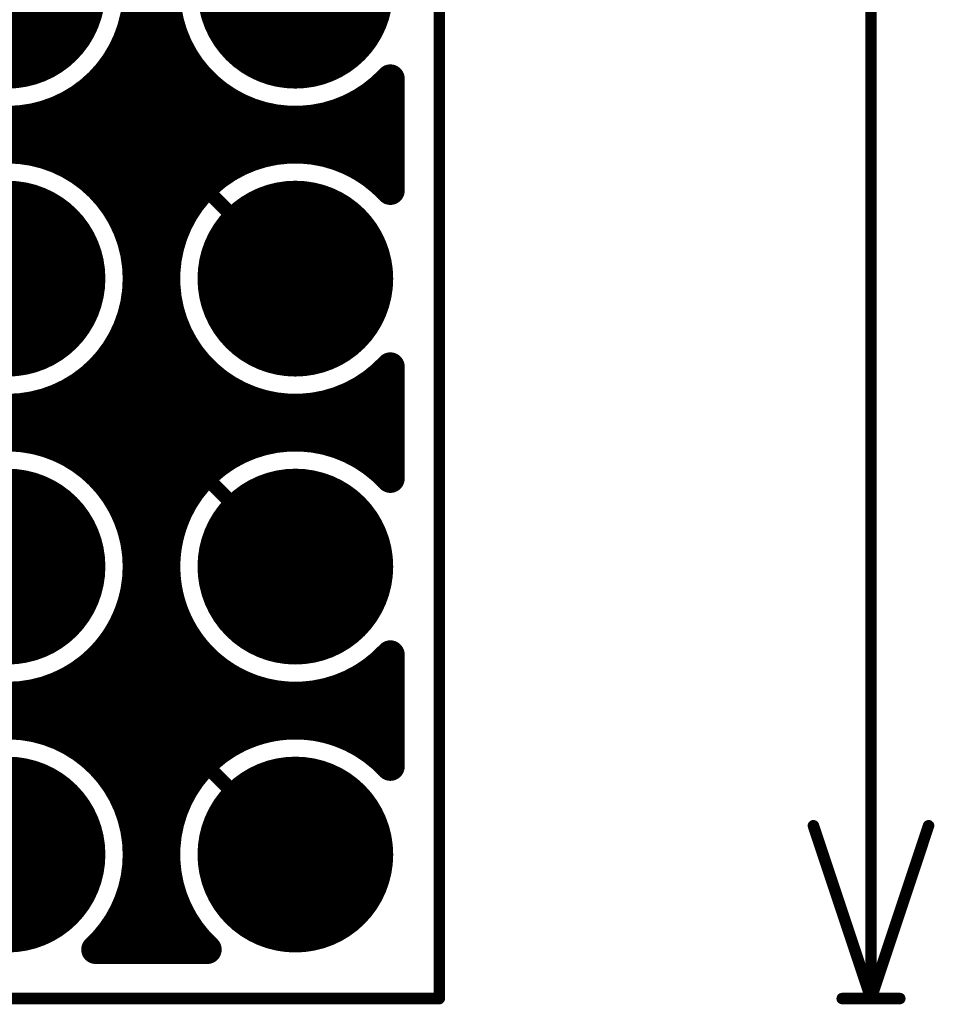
# Model space of a CAD drawing. Extents: x 11.97 to 13.92, y 4.15 to 5.65.
# Tile 40 of 52: x 13.55 to 13.87, y 4.15 to 4.49. Entities that reach past the tile are written whole.
import ezdxf

# ---------------------------------------------------------------- set-up
doc = ezdxf.new("R2010")
doc.units = 0
doc.layers.get('0').update_dxf_attribs({"linetype": 'CONTINUOUS'})
for name, color, linetype in [('BOTTOMLAYER', 5, 'CONTINUOUS'), ('BOTTOMSOLDER', 6, 'CONTINUOUS'), ('KEEPOUTLAYER', 6, 'CONTINUOUS'), ('MECHANICAL1', 6, 'CONTINUOUS'), ('MULTILAYER', 9, 'CONTINUOUS'), ('TOPLAYER', 1, 'CONTINUOUS'), ('TOPSOLDER', 216, 'CONTINUOUS')]:
    doc.layers.add(name, color=color, linetype=linetype)

# ---------------------------------------------------------------- blocks, each defined once
blk = doc.blocks.new('MM_MOTOR_51')
at = {"layer": 'BOTTOMSOLDER', "const_width": 0.034}
for points in [[(-0.017, 0, 1), (0.017, 0, 1)], [(0.083, 0, 1), (0.117, 0, 1)], [(0.183, 0, 1), (0.217, 0, 1)], [(0.283, 0, 1), (0.317, 0, 1)], [(-0.017, -0.1, 1), (0.017, -0.1, 1)], [(0.083, -0.1, 1), (0.117, -0.1, 1)], [(0.183, -0.1, 1), (0.217, -0.1, 1)], [(0.283, -0.1, 1), (0.317, -0.1, 1)]]:
    blk.add_lwpolyline(points, format="xyb", close=True, dxfattribs=at)
at = {"layer": 'MULTILAYER', "const_width": 0.03}
for points in [[(-0.015, 0, 1), (0.015, 0, 1)], [(0.085, 0, 1), (0.115, 0, 1)], [(0.185, 0, 1), (0.215, 0, 1)], [(0.285, 0, 1), (0.315, 0, 1)], [(-0.015, -0.1, 1), (0.015, -0.1, 1)], [(0.085, -0.1, 1), (0.115, -0.1, 1)], [(0.185, -0.1, 1), (0.215, -0.1, 1)], [(0.285, -0.1, 1), (0.315, -0.1, 1)]]:
    blk.add_lwpolyline(points, format="xyb", close=True, dxfattribs=at)
at = {"layer": 'TOPSOLDER', "const_width": 0.034}
for points in [[(-0.017, 0, 1), (0.017, 0, 1)], [(0.083, 0, 1), (0.117, 0, 1)], [(0.183, 0, 1), (0.217, 0, 1)], [(0.283, 0, 1), (0.317, 0, 1)], [(-0.017, -0.1, 1), (0.017, -0.1, 1)], [(0.083, -0.1, 1), (0.117, -0.1, 1)], [(0.183, -0.1, 1), (0.217, -0.1, 1)], [(0.283, -0.1, 1), (0.317, -0.1, 1)]]:
    blk.add_lwpolyline(points, format="xyb", close=True, dxfattribs=at)

msp = doc.modelspace()

# ---------------------------------------------------------------- linework, layer by layer
at = {"layer": 'BOTTOMLAYER'}
for points, const_width in [([(13.5, 4.45), (13.6, 4.45)], 0.005), ([(13.6, 4.45), (13.65, 4.4)], 0.005), ([(13.13, 4.35), (13.6, 4.35)], 0.005), ([(13.6, 4.35), (13.65, 4.3)], 0.005), ([(13.581125, 4.3325), (13.592751, 4.3325)], 0.01), ([(13.584, 4.329479), (13.584, 4.3325)], 0.01), ([(13.592, 4.316155), (13.592, 4.3325)], 0.01), ([(13.592751, 4.3325), (13.60831, 4.316941)], 0.01), ([(13.585228, 4.328), (13.597251, 4.328)], 0.01), ([(13.6, 4.167), (13.6, 4.325251)], 0.01), ([(13.590311, 4.32), (13.605251, 4.32)], 0.01), ([(13.593371, 4.312), (13.60663, 4.312)], 0.01), ([(13.594822, 4.304), (13.605178, 4.304)], 0.01), ([(13.594822, 4.296), (13.605178, 4.296)], 0.01), ([(13.593371, 4.288), (13.60663, 4.288)], 0.01), ([(13.592, 4.216156), (13.592, 4.283844)], 0.01), ([(13.608, 4.216156), (13.608, 4.283844)], 0.01), ([(13.590311, 4.28), (13.609689, 4.28)], 0.01), ([(13.584, 4.229479), (13.584, 4.270521)], 0.01), ([(13.585228, 4.272), (13.614772, 4.272)], 0.01), ([(13.616, 4.229479), (13.616, 4.270521)], 0.01), ([(13.683, 4.230594), (13.683, 4.269406)], 0.01), ([(13.68, 4.233541), (13.68, 4.266459)], 0.01), ([(13.576, 4.236729), (13.576, 4.263271)], 0.01), ([(13.577, 4.264), (13.623, 4.264)], 0.01), ([(13.624, 4.236729), (13.624, 4.263271)], 0.01), ([(13.677, 4.264), (13.683, 4.264)], 0.01), ([(13.672, 4.239256), (13.672, 4.260744)], 0.01), ([(13.559434, 4.256), (13.640566, 4.256)], 0.01), ([(13.56, 4.243875), (13.56, 4.256125)], 0.01), ([(13.568, 4.241243), (13.568, 4.258757)], 0.01), ([(13.632, 4.241243), (13.632, 4.258757)], 0.01), ([(13.64, 4.243875), (13.64, 4.256125)], 0.01), ([(13.656, 4.244598), (13.656, 4.255402)], 0.01), ([(13.659434, 4.256), (13.683, 4.256)], 0.01), ([(13.664, 4.242767), (13.664, 4.257233)], 0.01), ([(13.552, 4.244955), (13.552, 4.255045)], 0.01), ([(13.648, 4.244955), (13.648, 4.255045)], 0.01), ([(12.982698, 4.248), (13.683, 4.248)], 0.01), ([(13.570616, 4.24), (13.629385, 4.24)], 0.01), ([(13.670616, 4.24), (13.683, 4.24)], 0.01), ([(13.581639, 4.232), (13.618361, 4.232)], 0.01), ([(13.588066, 4.224), (13.611934, 4.224)], 0.01), ([(13.592059, 4.216), (13.60794, 4.216)], 0.01), ([(13.594283, 4.208), (13.605717, 4.208)], 0.01), ([(13.595, 4.2), (13.605, 4.2)], 0.01), ([(13.594283, 4.192), (13.605717, 4.192)], 0.01), ([(13.592, 4.167), (13.592, 4.183845)], 0.01), ([(13.592059, 4.184), (13.60794, 4.184)], 0.01), ([(13.608, 4.167), (13.608, 4.183845)], 0.01), ([(13.588066, 4.176), (13.611934, 4.176)], 0.01), ([(13.584, 4.167), (13.584, 4.170521)], 0.01), ([(13.616, 4.167), (13.616, 4.170521)], 0.01), ([(13.580594, 4.167), (13.619406, 4.167)], 0.01), ([(13.581639, 4.168), (13.618361, 4.168)], 0.01)]:
    msp.add_lwpolyline(points, dxfattribs=dict(at, const_width=const_width))
for points, const_width in [([(13.59875, 4.45, 1), (13.60125, 4.45, 1)], 0.0025), ([(13.59875, 4.45, 1), (13.60125, 4.45, 1)], 0.0025), ([(13.64875, 4.4, 1), (13.65125, 4.4, 1)], 0.0025), ([(13.59875, 4.35, 1), (13.60125, 4.35, 1)], 0.0025), ([(13.59875, 4.35, 1), (13.60125, 4.35, 1)], 0.0025), ([(13.578625, 4.3325, 1), (13.583625, 4.3325, 1)], 0.005), ([(13.578625, 4.3325, 1), (13.583625, 4.3325, 1)], 0.005), ([(13.5815, 4.3325, 1), (13.5865, 4.3325, 1)], 0.005), ([(13.5895, 4.3325, 1), (13.5945, 4.3325, 1)], 0.005), ([(13.590251, 4.3325, 1), (13.595251, 4.3325, 1)], 0.005), ([(13.590251, 4.3325, 1), (13.595251, 4.3325, 1)], 0.005), ([(13.5815, 4.329479, 1), (13.5865, 4.329479, 1)], 0.005), ([(13.582728, 4.328, 1), (13.587728, 4.328, 1)], 0.005), ([(13.594751, 4.328, 1), (13.599751, 4.328, 1)], 0.005), ([(13.5975, 4.325251, 1), (13.6025, 4.325251, 1)], 0.005), ([(13.587811, 4.32, 1), (13.592811, 4.32, 1)], 0.005), ([(13.602751, 4.32, 1), (13.607751, 4.32, 1)], 0.005), ([(13.605811, 4.316941, 1), (13.61081, 4.316941, 1)], 0.005), ([(13.605811, 4.316941, 1), (13.61081, 4.316941, 1)], 0.005), ([(13.5895, 4.316155, 1), (13.5945, 4.316155, 1)], 0.005), ([(13.59087, 4.312, 1), (13.595871, 4.312, 1)], 0.005), ([(13.60413, 4.312, 1), (13.609129, 4.312, 1)], 0.005), ([(13.592322, 4.304, 1), (13.597322, 4.304, 1)], 0.005), ([(13.602678, 4.304, 1), (13.607678, 4.304, 1)], 0.005), ([(13.5925, 4.3, 1), (13.5975, 4.3, 1)], 0.005), ([(13.5925, 4.3, 1), (13.5975, 4.3, 1)], 0.005), ([(13.64875, 4.3, 1), (13.65125, 4.3, 1)], 0.0025), ([(13.592322, 4.296, 1), (13.597322, 4.296, 1)], 0.005), ([(13.602678, 4.296, 1), (13.607678, 4.296, 1)], 0.005), ([(13.59087, 4.288, 1), (13.595871, 4.288, 1)], 0.005), ([(13.60413, 4.288, 1), (13.609129, 4.288, 1)], 0.005), ([(13.5895, 4.283844, 1), (13.5945, 4.283844, 1)], 0.005), ([(13.6055, 4.283844, 1), (13.6105, 4.283844, 1)], 0.005), ([(13.587811, 4.28, 1), (13.592811, 4.28, 1)], 0.005), ([(13.607189, 4.28, 1), (13.612189, 4.28, 1)], 0.005), ([(13.5815, 4.270521, 1), (13.5865, 4.270521, 1)], 0.005), ([(13.582728, 4.272, 1), (13.587728, 4.272, 1)], 0.005), ([(13.612272, 4.272, 1), (13.617272, 4.272, 1)], 0.005), ([(13.6135, 4.270521, 1), (13.6185, 4.270521, 1)], 0.005), ([(13.6805, 4.269406, 1), (13.6855, 4.269406, 1)], 0.005), ([(13.6805, 4.269406, 1), (13.6855, 4.269406, 1)], 0.005), ([(13.6775, 4.266459, 1), (13.6825, 4.266459, 1)], 0.005), ([(13.5735, 4.263271, 1), (13.5785, 4.263271, 1)], 0.005), ([(13.5745, 4.264, 1), (13.5795, 4.264, 1)], 0.005), ([(13.6205, 4.264, 1), (13.6255, 4.264, 1)], 0.005), ([(13.6215, 4.263271, 1), (13.6265, 4.263271, 1)], 0.005), ([(13.6745, 4.264, 1), (13.6795, 4.264, 1)], 0.005), ([(13.6805, 4.264, 1), (13.6855, 4.264, 1)], 0.005), ([(13.6695, 4.260744, 1), (13.6745, 4.260744, 1)], 0.005), ([(13.556934, 4.256, 1), (13.561934, 4.256, 1)], 0.005), ([(13.5575, 4.256125, 1), (13.5625, 4.256125, 1)], 0.005), ([(13.5655, 4.258757, 1), (13.5705, 4.258757, 1)], 0.005), ([(13.6295, 4.258757, 1), (13.6345, 4.258757, 1)], 0.005), ([(13.6375, 4.256125, 1), (13.6425, 4.256125, 1)], 0.005), ([(13.638066, 4.256, 1), (13.643066, 4.256, 1)], 0.005), ([(13.6535, 4.255402, 1), (13.6585, 4.255402, 1)], 0.005), ([(13.656934, 4.256, 1), (13.661934, 4.256, 1)], 0.005), ([(13.6615, 4.257233, 1), (13.6665, 4.257233, 1)], 0.005), ([(13.6805, 4.256, 1), (13.6855, 4.256, 1)], 0.005), ([(13.5495, 4.255045, 1), (13.5545, 4.255045, 1)], 0.005), ([(13.6455, 4.255045, 1), (13.6505, 4.255045, 1)], 0.005), ([(13.6805, 4.248, 1), (13.6855, 4.248, 1)], 0.005), ([(13.5495, 4.244955, 1), (13.5545, 4.244955, 1)], 0.005), ([(13.5575, 4.243875, 1), (13.5625, 4.243875, 1)], 0.005), ([(13.6375, 4.243875, 1), (13.6425, 4.243875, 1)], 0.005), ([(13.6455, 4.244955, 1), (13.6505, 4.244955, 1)], 0.005), ([(13.6535, 4.244598, 1), (13.6585, 4.244598, 1)], 0.005), ([(13.6615, 4.242767, 1), (13.6665, 4.242767, 1)], 0.005), ([(13.5655, 4.241243, 1), (13.5705, 4.241243, 1)], 0.005), ([(13.568115, 4.24, 1), (13.573116, 4.24, 1)], 0.005), ([(13.626884, 4.24, 1), (13.631884, 4.24, 1)], 0.005), ([(13.6295, 4.241243, 1), (13.6345, 4.241243, 1)], 0.005), ([(13.668116, 4.24, 1), (13.673115, 4.24, 1)], 0.005), ([(13.6695, 4.239256, 1), (13.6745, 4.239256, 1)], 0.005), ([(13.6805, 4.24, 1), (13.6855, 4.24, 1)], 0.005), ([(13.5735, 4.236729, 1), (13.5785, 4.236729, 1)], 0.005), ([(13.6215, 4.236729, 1), (13.6265, 4.236729, 1)], 0.005), ([(13.579139, 4.232, 1), (13.584139, 4.232, 1)], 0.005), ([(13.615861, 4.232, 1), (13.620861, 4.232, 1)], 0.005), ([(13.6775, 4.233541, 1), (13.6825, 4.233541, 1)], 0.005), ([(13.5815, 4.229479, 1), (13.5865, 4.229479, 1)], 0.005), ([(13.6135, 4.229479, 1), (13.6185, 4.229479, 1)], 0.005), ([(13.6805, 4.230594, 1), (13.6855, 4.230594, 1)], 0.005), ([(13.6805, 4.230594, 1), (13.6855, 4.230594, 1)], 0.005), ([(13.585566, 4.224, 1), (13.590566, 4.224, 1)], 0.005), ([(13.609434, 4.224, 1), (13.614434, 4.224, 1)], 0.005), ([(13.5895, 4.216156, 1), (13.5945, 4.216156, 1)], 0.005), ([(13.58956, 4.216, 1), (13.59456, 4.216, 1)], 0.005), ([(13.605441, 4.216, 1), (13.61044, 4.216, 1)], 0.005), ([(13.6055, 4.216156, 1), (13.6105, 4.216156, 1)], 0.005), ([(13.591783, 4.208, 1), (13.596783, 4.208, 1)], 0.005), ([(13.603217, 4.208, 1), (13.608217, 4.208, 1)], 0.005), ([(13.5925, 4.2, 1), (13.5975, 4.2, 1)], 0.005), ([(13.5925, 4.2, 1), (13.5975, 4.2, 1)], 0.005), ([(13.5925, 4.2, 1), (13.5975, 4.2, 1)], 0.005), ([(13.6025, 4.2, 1), (13.6075, 4.2, 1)], 0.005), ([(13.591783, 4.192, 1), (13.596783, 4.192, 1)], 0.005), ([(13.603217, 4.192, 1), (13.608217, 4.192, 1)], 0.005), ([(13.5895, 4.183845, 1), (13.5945, 4.183845, 1)], 0.005), ([(13.58956, 4.184, 1), (13.59456, 4.184, 1)], 0.005), ([(13.605441, 4.184, 1), (13.61044, 4.184, 1)], 0.005), ([(13.6055, 4.183845, 1), (13.6105, 4.183845, 1)], 0.005), ([(13.585566, 4.176, 1), (13.590566, 4.176, 1)], 0.005), ([(13.609434, 4.176, 1), (13.614434, 4.176, 1)], 0.005), ([(13.5815, 4.170521, 1), (13.5865, 4.170521, 1)], 0.005), ([(13.6135, 4.170521, 1), (13.6185, 4.170521, 1)], 0.005), ([(13.578094, 4.167, 1), (13.583094, 4.167, 1)], 0.005), ([(13.578094, 4.167, 1), (13.583094, 4.167, 1)], 0.005), ([(13.579139, 4.168, 1), (13.584139, 4.168, 1)], 0.005), ([(13.5815, 4.167, 1), (13.5865, 4.167, 1)], 0.005), ([(13.5895, 4.167, 1), (13.5945, 4.167, 1)], 0.005), ([(13.5975, 4.167, 1), (13.6025, 4.167, 1)], 0.005), ([(13.6055, 4.167, 1), (13.6105, 4.167, 1)], 0.005), ([(13.6135, 4.167, 1), (13.6185, 4.167, 1)], 0.005), ([(13.615861, 4.168, 1), (13.620861, 4.168, 1)], 0.005), ([(13.616906, 4.167, 1), (13.621906, 4.167, 1)], 0.005), ([(13.616906, 4.167, 1), (13.621906, 4.167, 1)], 0.005)]:
    msp.add_lwpolyline(points, format="xyb", close=True, dxfattribs=dict(at, const_width=const_width))
at = {"layer": 'BOTTOMLAYER', "const_width": 0.01}
for points in [[(13.581125, 4.3325, -0.204535), (13.595, 4.3)], [(13.683, 4.269406, -0.833768), (13.60831, 4.316941)], [(13.595, 4.3, -0.817869), (13.508542, 4.2825)], [(13.519406, 4.167, -1.527674), (13.595, 4.2)], [(13.619406, 4.167, -1.038547), (13.683, 4.230594)], [(13.595, 4.2, -0.208759), (13.580594, 4.167)]]:
    msp.add_lwpolyline(points, format="xyb", dxfattribs=at)
at = {"layer": 'KEEPOUTLAYER', "const_width": 0.004}
for points in [[(13.7, 4.15), (13.7, 5.5)], [(12.125, 4.15), (13.7, 4.15)]]:
    msp.add_lwpolyline(points, dxfattribs=at)
at = {"layer": 'KEEPOUTLAYER', "const_width": 0.002}
msp.add_lwpolyline([(13.699, 4.15, 1), (13.701, 4.15, 1)], format="xyb", close=True, dxfattribs=at)
msp.add_lwpolyline([(13.699, 4.15, 1), (13.701, 4.15, 1)], format="xyb", close=True, dxfattribs=at)
at = {"layer": 'MECHANICAL1', "const_width": 0.004}
for points in [[(13.7, 4.15), (13.7, 5.5)], [(13.85, 4.15), (13.85, 4.601473)], [(13.83, 4.21), (13.85, 4.15)], [(13.85, 4.15), (13.87, 4.21)], [(12.125, 4.15), (13.7, 4.15)], [(13.84, 4.15), (13.86, 4.15)]]:
    msp.add_lwpolyline(points, dxfattribs=at)
at = {"layer": 'MECHANICAL1', "const_width": 0.002}
for points in [[(13.829, 4.21, 1), (13.831, 4.21, 1)], [(13.869, 4.21, 1), (13.871, 4.21, 1)], [(13.699, 4.15, 1), (13.701, 4.15, 1)], [(13.699, 4.15, 1), (13.701, 4.15, 1)], [(13.839, 4.15, 1), (13.841, 4.15, 1)], [(13.849, 4.15, 1), (13.851, 4.15, 1)], [(13.849, 4.15, 1), (13.851, 4.15, 1)], [(13.849, 4.15, 1), (13.851, 4.15, 1)], [(13.859, 4.15, 1), (13.861, 4.15, 1)]]:
    msp.add_lwpolyline(points, format="xyb", close=True, dxfattribs=at)
at = {"layer": 'TOPLAYER'}
for points, const_width in [([(13.6, 4.2675), (13.6, 4.715)], 0.01), ([(13.593371, 4.488), (13.60663, 4.488)], 0.01), ([(13.592, 4.416156), (13.592, 4.483845)], 0.01), ([(13.608, 4.416156), (13.608, 4.483845)], 0.01), ([(13.590311, 4.48), (13.609689, 4.48)], 0.01), ([(13.585228, 4.472), (13.614772, 4.472)], 0.01), ([(13.584, 4.429479), (13.584, 4.470521)], 0.01), ([(13.616, 4.429479), (13.616, 4.470521)], 0.01), ([(13.683, 4.430594), (13.683, 4.469406)], 0.01), ([(13.577, 4.464), (13.623, 4.464)], 0.01), ([(13.677, 4.464), (13.683, 4.464)], 0.01), ([(13.68, 4.433541), (13.68, 4.466459)], 0.01), ([(13.576, 4.436729), (13.576, 4.463271)], 0.01), ([(13.624, 4.436729), (13.624, 4.463271)], 0.01), ([(13.672, 4.439256), (13.672, 4.460744)], 0.01), ([(13.568, 4.441243), (13.568, 4.458757)], 0.01), ([(13.632, 4.441243), (13.632, 4.458757)], 0.01), ([(13.664, 4.442767), (13.664, 4.457233)], 0.01), ([(13.552, 4.444955), (13.552, 4.455044)], 0.01), ([(13.559434, 4.456), (13.640566, 4.456)], 0.01), ([(13.56, 4.443875), (13.56, 4.456125)], 0.01), ([(13.64, 4.443875), (13.64, 4.456125)], 0.01), ([(13.648, 4.444955), (13.648, 4.455044)], 0.01), ([(13.656, 4.444598), (13.656, 4.455402)], 0.01), ([(13.659434, 4.456), (13.683, 4.456)], 0.01), ([(13.48, 4.448), (13.683, 4.448)], 0.01), ([(13.570616, 4.44), (13.629385, 4.44)], 0.01), ([(13.670616, 4.44), (13.683, 4.44)], 0.01), ([(13.581639, 4.432), (13.618361, 4.432)], 0.01), ([(13.588066, 4.424), (13.611934, 4.424)], 0.01), ([(13.592059, 4.416), (13.60794, 4.416)], 0.01), ([(13.594283, 4.408), (13.605717, 4.408)], 0.01), ([(13.595, 4.4), (13.605, 4.4)], 0.01), ([(13.594283, 4.392), (13.605717, 4.392)], 0.01), ([(13.592, 4.316155), (13.592, 4.383845)], 0.01), ([(13.592059, 4.384), (13.60794, 4.384)], 0.01), ([(13.608, 4.316155), (13.608, 4.383845)], 0.01), ([(13.588066, 4.376), (13.611934, 4.376)], 0.01), ([(13.584, 4.329479), (13.584, 4.370521)], 0.01), ([(13.616, 4.329479), (13.616, 4.370521)], 0.01), ([(13.683, 4.330594), (13.683, 4.369406)], 0.01), ([(13.581639, 4.368), (13.618361, 4.368)], 0.01), ([(13.68, 4.333541), (13.68, 4.366459)], 0.01), ([(13.576, 4.336729), (13.576, 4.363271)], 0.01), ([(13.624, 4.336729), (13.624, 4.363271)], 0.01), ([(13.568, 4.341243), (13.568, 4.358757)], 0.01), ([(13.570616, 4.36), (13.629385, 4.36)], 0.01), ([(13.632, 4.341243), (13.632, 4.358757)], 0.01), ([(13.670616, 4.36), (13.683, 4.36)], 0.01), ([(13.672, 4.339256), (13.672, 4.360744)], 0.01), ([(13.552, 4.344956), (13.552, 4.355044)], 0.01), ([(13.56, 4.343875), (13.56, 4.356125)], 0.01), ([(13.64, 4.343875), (13.64, 4.356125)], 0.01), ([(13.648, 4.344956), (13.648, 4.355044)], 0.01), ([(13.656, 4.344598), (13.656, 4.355402)], 0.01), ([(13.664, 4.342767), (13.664, 4.357233)], 0.01), ([(13.48, 4.352), (13.683, 4.352)], 0.01), ([(13.559434, 4.344), (13.640566, 4.344)], 0.01), ([(13.659434, 4.344), (13.683, 4.344)], 0.01), ([(13.577, 4.336), (13.623, 4.336)], 0.01), ([(13.677, 4.336), (13.683, 4.336)], 0.01), ([(13.585228, 4.328), (13.614772, 4.328)], 0.01), ([(13.590311, 4.32), (13.609689, 4.32)], 0.01), ([(13.593371, 4.312), (13.60663, 4.312)], 0.01), ([(13.594822, 4.304), (13.605178, 4.304)], 0.01), ([(13.594822, 4.296), (13.605178, 4.296)], 0.01), ([(13.593371, 4.288), (13.60663, 4.288)], 0.01), ([(13.592, 4.2675), (13.592, 4.283844)], 0.01), ([(13.608, 4.265564), (13.608, 4.283844)], 0.01), ([(13.590311, 4.28), (13.609689, 4.28)], 0.01), ([(13.584, 4.2675), (13.584, 4.270521)], 0.01), ([(13.585228, 4.272), (13.614772, 4.272)], 0.01), ([(13.616, 4.258749), (13.616, 4.270521)], 0.01), ([(13.683, 4.230594), (13.683, 4.269406)], 0.01), ([(13.581125, 4.2675), (13.6, 4.2675)], 0.01), ([(13.68, 4.233541), (13.68, 4.266459)], 0.01), ([(13.6105, 4.264), (13.623, 4.264)], 0.01), ([(13.612374, 4.262374), (13.633059, 4.241689)], 0.01), ([(13.624, 4.250749), (13.624, 4.263271)], 0.01), ([(13.677, 4.264), (13.683, 4.264)], 0.01), ([(13.672, 4.239256), (13.672, 4.260744)], 0.01), ([(13.618749, 4.256), (13.640566, 4.256)], 0.01), ([(13.632, 4.242749), (13.632, 4.258757)], 0.01), ([(13.64, 4.243875), (13.64, 4.256125)], 0.01), ([(13.656, 4.244598), (13.656, 4.255402)], 0.01), ([(13.659434, 4.256), (13.683, 4.256)], 0.01), ([(13.664, 4.242767), (13.664, 4.257233)], 0.01), ([(13.648, 4.244955), (13.648, 4.255045)], 0.01), ([(13.54, 4.25), (13.6, 4.25)], 0.005), ([(13.6, 4.25), (13.65, 4.2)], 0.005), ([(13.626749, 4.248), (13.683, 4.248)], 0.01), ([(13.670616, 4.24), (13.683, 4.24)], 0.01)]:
    msp.add_lwpolyline(points, dxfattribs=dict(at, const_width=const_width))
for points, const_width in [([(13.595, 4.5, 1), (13.505, 4.5, 1)], 0.01), ([(13.59087, 4.488, 1), (13.595871, 4.488, 1)], 0.005), ([(13.60413, 4.488, 1), (13.609129, 4.488, 1)], 0.005), ([(13.5895, 4.483845, 1), (13.5945, 4.483845, 1)], 0.005), ([(13.6055, 4.483845, 1), (13.6105, 4.483845, 1)], 0.005), ([(13.587811, 4.48, 1), (13.592811, 4.48, 1)], 0.005), ([(13.607189, 4.48, 1), (13.612189, 4.48, 1)], 0.005), ([(13.582728, 4.472, 1), (13.587728, 4.472, 1)], 0.005), ([(13.612272, 4.472, 1), (13.617272, 4.472, 1)], 0.005), ([(13.5815, 4.470521, 1), (13.5865, 4.470521, 1)], 0.005), ([(13.6135, 4.470521, 1), (13.6185, 4.470521, 1)], 0.005), ([(13.6805, 4.469406, 1), (13.6855, 4.469406, 1)], 0.005), ([(13.6805, 4.469406, 1), (13.6855, 4.469406, 1)], 0.005), ([(13.5745, 4.464, 1), (13.5795, 4.464, 1)], 0.005), ([(13.6205, 4.464, 1), (13.6255, 4.464, 1)], 0.005), ([(13.6745, 4.464, 1), (13.6795, 4.464, 1)], 0.005), ([(13.6775, 4.466459, 1), (13.6825, 4.466459, 1)], 0.005), ([(13.6805, 4.464, 1), (13.6855, 4.464, 1)], 0.005), ([(13.5735, 4.463271, 1), (13.5785, 4.463271, 1)], 0.005), ([(13.6215, 4.463271, 1), (13.6265, 4.463271, 1)], 0.005), ([(13.6695, 4.460744, 1), (13.6745, 4.460744, 1)], 0.005), ([(13.5655, 4.458757, 1), (13.5705, 4.458757, 1)], 0.005), ([(13.6295, 4.458757, 1), (13.6345, 4.458757, 1)], 0.005), ([(13.6615, 4.457233, 1), (13.6665, 4.457233, 1)], 0.005), ([(13.5495, 4.455044, 1), (13.5545, 4.455044, 1)], 0.005), ([(13.556934, 4.456, 1), (13.561934, 4.456, 1)], 0.005), ([(13.5575, 4.456125, 1), (13.5625, 4.456125, 1)], 0.005), ([(13.6375, 4.456125, 1), (13.6425, 4.456125, 1)], 0.005), ([(13.638066, 4.456, 1), (13.643066, 4.456, 1)], 0.005), ([(13.6455, 4.455044, 1), (13.6505, 4.455044, 1)], 0.005), ([(13.6535, 4.455402, 1), (13.6585, 4.455402, 1)], 0.005), ([(13.656934, 4.456, 1), (13.661934, 4.456, 1)], 0.005), ([(13.6805, 4.456, 1), (13.6855, 4.456, 1)], 0.005), ([(13.6805, 4.448, 1), (13.6855, 4.448, 1)], 0.005), ([(13.595, 4.4, 1), (13.505, 4.4, 1)], 0.01), ([(13.5495, 4.444955, 1), (13.5545, 4.444955, 1)], 0.005), ([(13.5575, 4.443875, 1), (13.5625, 4.443875, 1)], 0.005), ([(13.6375, 4.443875, 1), (13.6425, 4.443875, 1)], 0.005), ([(13.6455, 4.444955, 1), (13.6505, 4.444955, 1)], 0.005), ([(13.6535, 4.444598, 1), (13.6585, 4.444598, 1)], 0.005), ([(13.5655, 4.441243, 1), (13.5705, 4.441243, 1)], 0.005), ([(13.568115, 4.44, 1), (13.573116, 4.44, 1)], 0.005), ([(13.626884, 4.44, 1), (13.631884, 4.44, 1)], 0.005), ([(13.6295, 4.441243, 1), (13.6345, 4.441243, 1)], 0.005), ([(13.6615, 4.442767, 1), (13.6665, 4.442767, 1)], 0.005), ([(13.668116, 4.44, 1), (13.673115, 4.44, 1)], 0.005), ([(13.6805, 4.44, 1), (13.6855, 4.44, 1)], 0.005), ([(13.5735, 4.436729, 1), (13.5785, 4.436729, 1)], 0.005), ([(13.6215, 4.436729, 1), (13.6265, 4.436729, 1)], 0.005), ([(13.6695, 4.439256, 1), (13.6745, 4.439256, 1)], 0.005), ([(13.6775, 4.433541, 1), (13.6825, 4.433541, 1)], 0.005), ([(13.579139, 4.432, 1), (13.584139, 4.432, 1)], 0.005), ([(13.615861, 4.432, 1), (13.620861, 4.432, 1)], 0.005), ([(13.6805, 4.430594, 1), (13.6855, 4.430594, 1)], 0.005), ([(13.6805, 4.430594, 1), (13.6855, 4.430594, 1)], 0.005), ([(13.5815, 4.429479, 1), (13.5865, 4.429479, 1)], 0.005), ([(13.6135, 4.429479, 1), (13.6185, 4.429479, 1)], 0.005), ([(13.585566, 4.424, 1), (13.590566, 4.424, 1)], 0.005), ([(13.609434, 4.424, 1), (13.614434, 4.424, 1)], 0.005), ([(13.5895, 4.416156, 1), (13.5945, 4.416156, 1)], 0.005), ([(13.6055, 4.416156, 1), (13.6105, 4.416156, 1)], 0.005), ([(13.58956, 4.416, 1), (13.59456, 4.416, 1)], 0.005), ([(13.605441, 4.416, 1), (13.61044, 4.416, 1)], 0.005), ([(13.591783, 4.408, 1), (13.596783, 4.408, 1)], 0.005), ([(13.603217, 4.408, 1), (13.608217, 4.408, 1)], 0.005), ([(13.5925, 4.4, 1), (13.5975, 4.4, 1)], 0.005), ([(13.5925, 4.4, 1), (13.5975, 4.4, 1)], 0.005), ([(13.6025, 4.4, 1), (13.6075, 4.4, 1)], 0.005), ([(13.591783, 4.392, 1), (13.596783, 4.392, 1)], 0.005), ([(13.603217, 4.392, 1), (13.608217, 4.392, 1)], 0.005), ([(13.5895, 4.383845, 1), (13.5945, 4.383845, 1)], 0.005), ([(13.58956, 4.384, 1), (13.59456, 4.384, 1)], 0.005), ([(13.605441, 4.384, 1), (13.61044, 4.384, 1)], 0.005), ([(13.6055, 4.383845, 1), (13.6105, 4.383845, 1)], 0.005), ([(13.585566, 4.376, 1), (13.590566, 4.376, 1)], 0.005), ([(13.609434, 4.376, 1), (13.614434, 4.376, 1)], 0.005), ([(13.5815, 4.370521, 1), (13.5865, 4.370521, 1)], 0.005), ([(13.6135, 4.370521, 1), (13.6185, 4.370521, 1)], 0.005), ([(13.6805, 4.369406, 1), (13.6855, 4.369406, 1)], 0.005), ([(13.6805, 4.369406, 1), (13.6855, 4.369406, 1)], 0.005), ([(13.579139, 4.368, 1), (13.584139, 4.368, 1)], 0.005), ([(13.615861, 4.368, 1), (13.620861, 4.368, 1)], 0.005), ([(13.6775, 4.366459, 1), (13.6825, 4.366459, 1)], 0.005), ([(13.5735, 4.363271, 1), (13.5785, 4.363271, 1)], 0.005), ([(13.6215, 4.363271, 1), (13.6265, 4.363271, 1)], 0.005), ([(13.5655, 4.358757, 1), (13.5705, 4.358757, 1)], 0.005), ([(13.568115, 4.36, 1), (13.573116, 4.36, 1)], 0.005), ([(13.626884, 4.36, 1), (13.631884, 4.36, 1)], 0.005), ([(13.6295, 4.358757, 1), (13.6345, 4.358757, 1)], 0.005), ([(13.668116, 4.36, 1), (13.673115, 4.36, 1)], 0.005), ([(13.6695, 4.360744, 1), (13.6745, 4.360744, 1)], 0.005), ([(13.6805, 4.36, 1), (13.6855, 4.36, 1)], 0.005), ([(13.5495, 4.355044, 1), (13.5545, 4.355044, 1)], 0.005), ([(13.5575, 4.356125, 1), (13.5625, 4.356125, 1)], 0.005), ([(13.6375, 4.356125, 1), (13.6425, 4.356125, 1)], 0.005), ([(13.6455, 4.355044, 1), (13.6505, 4.355044, 1)], 0.005), ([(13.6535, 4.355402, 1), (13.6585, 4.355402, 1)], 0.005), ([(13.6615, 4.357233, 1), (13.6665, 4.357233, 1)], 0.005), ([(13.6805, 4.352, 1), (13.6855, 4.352, 1)], 0.005), ([(13.5495, 4.344956, 1), (13.5545, 4.344956, 1)], 0.005), ([(13.6455, 4.344956, 1), (13.6505, 4.344956, 1)], 0.005), ([(13.6535, 4.344598, 1), (13.6585, 4.344598, 1)], 0.005), ([(13.556934, 4.344, 1), (13.561934, 4.344, 1)], 0.005), ([(13.5575, 4.343875, 1), (13.5625, 4.343875, 1)], 0.005), ([(13.5655, 4.341243, 1), (13.5705, 4.341243, 1)], 0.005), ([(13.6295, 4.341243, 1), (13.6345, 4.341243, 1)], 0.005), ([(13.6375, 4.343875, 1), (13.6425, 4.343875, 1)], 0.005), ([(13.638066, 4.344, 1), (13.643066, 4.344, 1)], 0.005), ([(13.656934, 4.344, 1), (13.661934, 4.344, 1)], 0.005), ([(13.6615, 4.342767, 1), (13.6665, 4.342767, 1)], 0.005), ([(13.6805, 4.344, 1), (13.6855, 4.344, 1)], 0.005), ([(13.6695, 4.339256, 1), (13.6745, 4.339256, 1)], 0.005), ([(13.5735, 4.336729, 1), (13.5785, 4.336729, 1)], 0.005), ([(13.5745, 4.336, 1), (13.5795, 4.336, 1)], 0.005), ([(13.6205, 4.336, 1), (13.6255, 4.336, 1)], 0.005), ([(13.6215, 4.336729, 1), (13.6265, 4.336729, 1)], 0.005), ([(13.6745, 4.336, 1), (13.6795, 4.336, 1)], 0.005), ([(13.6805, 4.336, 1), (13.6855, 4.336, 1)], 0.005), ([(13.6775, 4.333541, 1), (13.6825, 4.333541, 1)], 0.005), ([(13.6805, 4.330594, 1), (13.6855, 4.330594, 1)], 0.005), ([(13.6805, 4.330594, 1), (13.6855, 4.330594, 1)], 0.005), ([(13.5815, 4.329479, 1), (13.5865, 4.329479, 1)], 0.005), ([(13.582728, 4.328, 1), (13.587728, 4.328, 1)], 0.005), ([(13.612272, 4.328, 1), (13.617272, 4.328, 1)], 0.005), ([(13.6135, 4.329479, 1), (13.6185, 4.329479, 1)], 0.005), ([(13.587811, 4.32, 1), (13.592811, 4.32, 1)], 0.005), ([(13.607189, 4.32, 1), (13.612189, 4.32, 1)], 0.005), ([(13.5895, 4.316155, 1), (13.5945, 4.316155, 1)], 0.005), ([(13.6055, 4.316155, 1), (13.6105, 4.316155, 1)], 0.005), ([(13.59087, 4.312, 1), (13.595871, 4.312, 1)], 0.005), ([(13.60413, 4.312, 1), (13.609129, 4.312, 1)], 0.005), ([(13.592322, 4.304, 1), (13.597322, 4.304, 1)], 0.005), ([(13.602678, 4.304, 1), (13.607678, 4.304, 1)], 0.005), ([(13.5925, 4.3, 1), (13.5975, 4.3, 1)], 0.005), ([(13.5925, 4.3, 1), (13.5975, 4.3, 1)], 0.005), ([(13.592322, 4.296, 1), (13.597322, 4.296, 1)], 0.005), ([(13.602678, 4.296, 1), (13.607678, 4.296, 1)], 0.005), ([(13.59087, 4.288, 1), (13.595871, 4.288, 1)], 0.005), ([(13.60413, 4.288, 1), (13.609129, 4.288, 1)], 0.005), ([(13.5895, 4.283844, 1), (13.5945, 4.283844, 1)], 0.005), ([(13.6055, 4.283844, 1), (13.6105, 4.283844, 1)], 0.005), ([(13.587811, 4.28, 1), (13.592811, 4.28, 1)], 0.005), ([(13.607189, 4.28, 1), (13.612189, 4.28, 1)], 0.005), ([(13.5815, 4.270521, 1), (13.5865, 4.270521, 1)], 0.005), ([(13.582728, 4.272, 1), (13.587728, 4.272, 1)], 0.005), ([(13.612272, 4.272, 1), (13.617272, 4.272, 1)], 0.005), ([(13.6135, 4.270521, 1), (13.6185, 4.270521, 1)], 0.005), ([(13.6805, 4.269406, 1), (13.6855, 4.269406, 1)], 0.005), ([(13.6805, 4.269406, 1), (13.6855, 4.269406, 1)], 0.005), ([(13.578625, 4.2675, 1), (13.583625, 4.2675, 1)], 0.005), ([(13.578625, 4.2675, 1), (13.583625, 4.2675, 1)], 0.005), ([(13.5815, 4.2675, 1), (13.5865, 4.2675, 1)], 0.005), ([(13.5895, 4.2675, 1), (13.5945, 4.2675, 1)], 0.005), ([(13.5975, 4.2675, 1), (13.6025, 4.2675, 1)], 0.005), ([(13.5975, 4.2675, 1), (13.6025, 4.2675, 1)], 0.005), ([(13.5975, 4.2675, 1), (13.6025, 4.2675, 1)], 0.005), ([(13.5975, 4.2675, 1), (13.6025, 4.2675, 1)], 0.005), ([(13.6775, 4.266459, 1), (13.6825, 4.266459, 1)], 0.005), ([(13.6055, 4.265564, 1), (13.6105, 4.265564, 1)], 0.005), ([(13.608, 4.264, 1), (13.613, 4.264, 1)], 0.005), ([(13.609874, 4.262374, 1), (13.614874, 4.262374, 1)], 0.005), ([(13.609874, 4.262374, 1), (13.614874, 4.262374, 1)], 0.005), ([(13.609874, 4.262374, 1), (13.614874, 4.262374, 1)], 0.005), ([(13.6205, 4.264, 1), (13.6255, 4.264, 1)], 0.005), ([(13.6215, 4.263271, 1), (13.6265, 4.263271, 1)], 0.005), ([(13.6745, 4.264, 1), (13.6795, 4.264, 1)], 0.005), ([(13.6805, 4.264, 1), (13.6855, 4.264, 1)], 0.005), ([(13.6695, 4.260744, 1), (13.6745, 4.260744, 1)], 0.005), ([(13.6135, 4.258749, 1), (13.6185, 4.258749, 1)], 0.005), ([(13.616249, 4.256, 1), (13.621249, 4.256, 1)], 0.005), ([(13.6295, 4.258757, 1), (13.6345, 4.258757, 1)], 0.005), ([(13.6375, 4.256125, 1), (13.6425, 4.256125, 1)], 0.005), ([(13.638066, 4.256, 1), (13.643066, 4.256, 1)], 0.005), ([(13.6535, 4.255402, 1), (13.6585, 4.255402, 1)], 0.005), ([(13.656934, 4.256, 1), (13.661934, 4.256, 1)], 0.005), ([(13.6615, 4.257233, 1), (13.6665, 4.257233, 1)], 0.005), ([(13.6805, 4.256, 1), (13.6855, 4.256, 1)], 0.005), ([(13.6455, 4.255045, 1), (13.6505, 4.255045, 1)], 0.005), ([(13.6215, 4.250749, 1), (13.6265, 4.250749, 1)], 0.005), ([(13.59875, 4.25, 1), (13.60125, 4.25, 1)], 0.0025), ([(13.59875, 4.25, 1), (13.60125, 4.25, 1)], 0.0025), ([(13.624249, 4.248, 1), (13.629249, 4.248, 1)], 0.005), ([(13.6805, 4.248, 1), (13.6855, 4.248, 1)], 0.005), ([(13.6295, 4.242749, 1), (13.6345, 4.242749, 1)], 0.005), ([(13.630559, 4.241689, 1), (13.635559, 4.241689, 1)], 0.005), ([(13.630559, 4.241689, 1), (13.635559, 4.241689, 1)], 0.005), ([(13.6375, 4.243875, 1), (13.6425, 4.243875, 1)], 0.005), ([(13.6455, 4.244955, 1), (13.6505, 4.244955, 1)], 0.005), ([(13.6535, 4.244598, 1), (13.6585, 4.244598, 1)], 0.005), ([(13.6615, 4.242767, 1), (13.6665, 4.242767, 1)], 0.005), ([(13.668116, 4.24, 1), (13.673115, 4.24, 1)], 0.005), ([(13.6695, 4.239256, 1), (13.6745, 4.239256, 1)], 0.005), ([(13.6805, 4.24, 1), (13.6855, 4.24, 1)], 0.005), ([(13.6775, 4.233541, 1), (13.6825, 4.233541, 1)], 0.005), ([(13.6805, 4.230594, 1), (13.6855, 4.230594, 1)], 0.005), ([(13.6805, 4.230594, 1), (13.6855, 4.230594, 1)], 0.005), ([(13.64875, 4.2, 1), (13.65125, 4.2, 1)], 0.0025)]:
    msp.add_lwpolyline(points, format="xyb", close=True, dxfattribs=dict(at, const_width=const_width))
at = {"layer": 'TOPLAYER', "const_width": 0.01}
for points in [[(13.683, 4.469406, -2.54951), (13.683, 4.530594)], [(13.683, 4.369406, -2.54951), (13.683, 4.430594)], [(13.526733, 4.261482, -1.712424), (13.595, 4.3)], [(13.683, 4.269406, -2.54951), (13.683, 4.330594)], [(13.595, 4.3, -0.204535), (13.581125, 4.2675)], [(13.6, 4.2675, -0.198912), (13.612374, 4.262374)], [(13.6, 4.2675, -0.198912), (13.612374, 4.262374)], [(13.633059, 4.241689, -0.311854), (13.683, 4.230594)]]:
    msp.add_lwpolyline(points, format="xyb", dxfattribs=at)

# ---------------------------------------------------------------- block references
at = {"rotation": 90}
msp.add_blockref('MM_MOTOR_51', (13.55, 4.2), dxfattribs=at)

doc.saveas('drawing.dxf')
